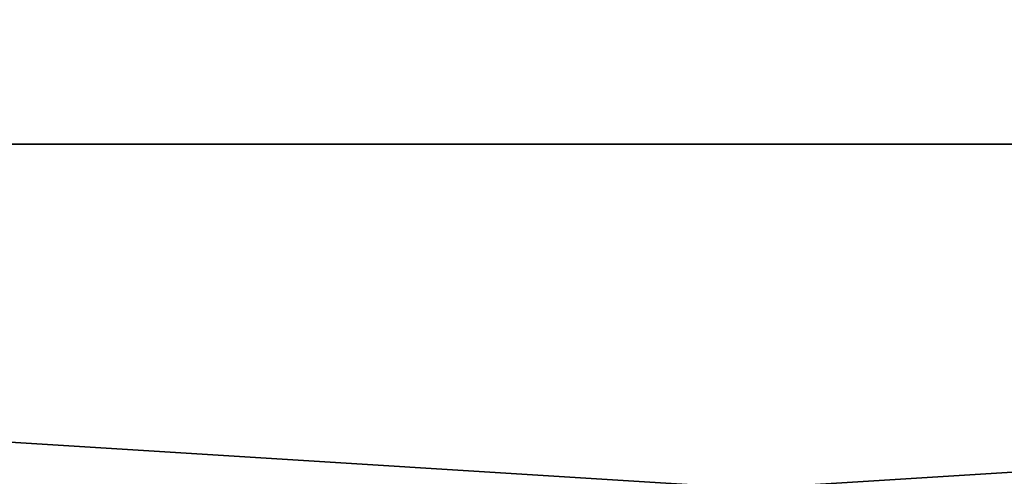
# Model space of a CAD drawing. Extents: x -50 to 50, y -119 to 244.
# Tile 72 of 112: x -6 to 2, y 27 to 31. Entities that reach past the tile are written whole.
import ezdxf

# ---------------------------------------------------------------- set-up
doc = ezdxf.new("R2010")
doc.units = 0
doc.header["$LTSCALE"] = 65.185185
doc.layers.add('1114', color=7, linetype='CONTINUOUS')
doc.layers.add('1115', color=7, linetype='CONTINUOUS')

msp = doc.modelspace()

# ---------------------------------------------------------------- linework, layer by layer
at = {"layer": '1114', "linetype": 'CONTINUOUS'}
for points in [[(48, 30, 6), (-48, 30, 6), (-43.2477, 50.8239, 6), (48, 30, 6)], [(43.2477, 50.8239, 6), (48, 30, 6), (-43.2477, 50.8239, 6), (43.2477, 50.8239, 6)], [(-48, 30, 6), (48, 30, 6), (0, 27, 6), (-48, 30, 6)], [(-48, 30, 6), (0, 27, 6), (-13.5, 23.3827, 6), (-48, 30, 6)], [(0, 27, 6), (48, 30, 6), (13.5, 23.3827, 6), (0, 27, 6)]]:
    msp.add_3dface(points, dxfattribs=at)
at = {"layer": '1115', "linetype": 'CONTINUOUS'}
for points in [[(-43.2477, 50.8239, 7), (-48, 30, 7), (43.2477, 50.8239, 7), (-43.2477, 50.8239, 7)], [(43.2477, 50.8239, 7), (-48, 30, 7), (48, 30, 7), (43.2477, 50.8239, 7)], [(-12.2001, 21.131, 7), (0, 24.4, 7), (-48, 30, 7), (-12.2001, 21.131, 7)], [(-48, 30, 7), (0, 24.4, 7), (48, 30, 7), (-48, 30, 7)], [(0, 24.4, 7), (12.2001, 21.131, 7), (48, 30, 7), (0, 24.4, 7)]]:
    msp.add_3dface(points, dxfattribs=at)

doc.saveas('drawing.dxf')
